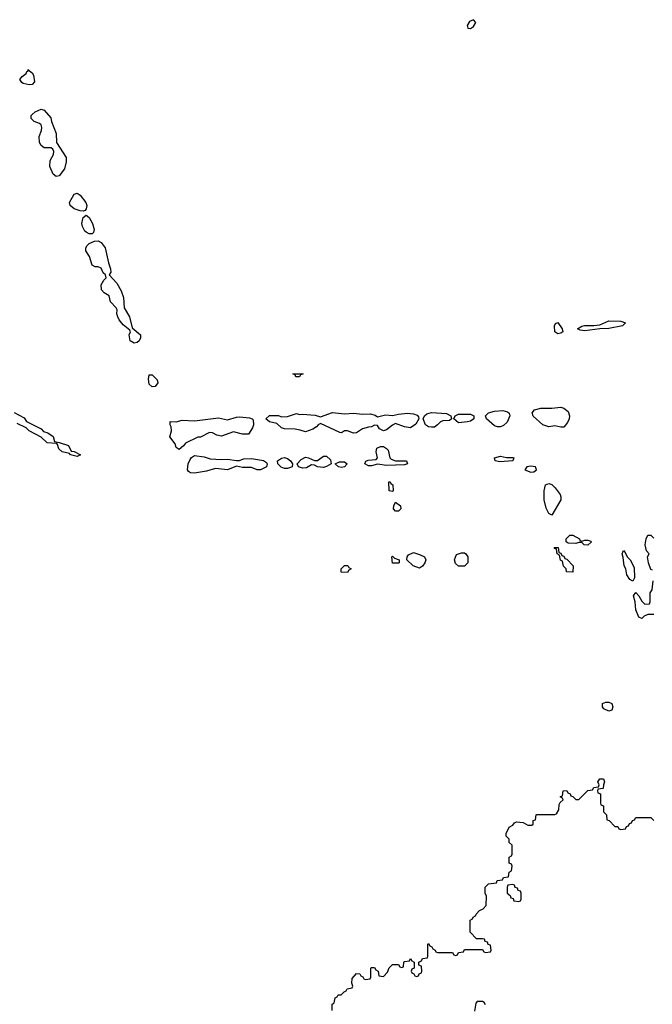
# Model space of a CAD drawing. Header units: inches. Extents: x 2769577 to 2880010, y 685631 to 825129.
# Tile 89 of 155: x 2791647 to 2795860, y 753989 to 760549. Entities that reach past the tile are written whole.
import ezdxf

# ---------------------------------------------------------------- set-up
doc = ezdxf.new("R2010")
doc.units = ezdxf.units.IN
doc.header["$MEASUREMENT"] = 0
doc.layers.add('C7795', color=7, linetype='Continuous')
doc.layers.add('C7796', color=7, linetype='Continuous')

msp = doc.modelspace()

# ---------------------------------------------------------------- linework, layer by layer
at = {"layer": 'C7795', "color": 4}
for points, elevation in [([(2791890, 759503.7), (2791870, 759519.3), (2791847.8, 759570), (2791849.6, 759610), (2791872, 759650), (2791874.5, 759670), (2791867.2, 759687.2), (2791856.2, 759696.2), (2791810, 759695.1), (2791790, 759711.8), (2791779.1, 759730), (2791776.9, 759770), (2791791.8, 759810), (2791794, 759830), (2791789.5, 759849.5), (2791778, 759858), (2791742.7, 759870), (2791722.6, 759890), (2791723.5, 759910), (2791730, 759918.4), (2791750, 759934.6), (2791790, 759952.7), (2791810, 759945.5), (2791854.6, 759894.6), (2791857.6, 759870), (2791889, 759790), (2791892.4, 759730), (2791956.4, 759630), (2791957.3, 759602.7), (2791944.5, 759555.5), (2791910, 759509.2)], 4), ([(2792070, 759273.2), (2792050, 759276.2), (2792010, 759289.5), (2791982.7, 759310), (2791978, 759330), (2792010, 759386), (2792030, 759394), (2792050, 759378.8), (2792087.7, 759330), (2792094.8, 759310), (2792090, 759288), (2792082, 759278)], 4), ([(2792130, 759122), (2792110, 759122.7), (2792090, 759132.7), (2792081, 759141), (2792066, 759170), (2792060.9, 759190), (2792069.5, 759230.5), (2792090, 759246), (2792110, 759231), (2792132.4, 759190), (2792142, 759150), (2792138, 759130)], 4), ([(2792410, 758392.7), (2792383.7, 758410), (2792376, 758450), (2792384, 758470), (2792380.4, 758480.4), (2792336.6, 758516.6), (2792310, 758549), (2792299.5, 758570), (2792294.5, 758590), (2792295.1, 758615.1), (2792289.3, 758630), (2792252.3, 758670), (2792242.7, 758710), (2792209.4, 758730), (2792192, 758750), (2792190, 758782), (2792206.8, 758813.2), (2792222, 758830), (2792218, 758850), (2792203.3, 758863.3), (2792190, 758893.2), (2792170, 758902), (2792150, 758902.9), (2792130, 758912.7), (2792111.3, 758971.3), (2792086.3, 759010), (2792086.3, 759030), (2792095.3, 759044.7), (2792110, 759057.3), (2792145.6, 759074.4), (2792170, 759074.8), (2792190, 759064), (2792216, 759030), (2792237.3, 758930), (2792252.7, 758890), (2792253, 758867), (2792242, 758850), (2792293.3, 758793.3), (2792322.5, 758742.5), (2792337.1, 758697.1), (2792342.8, 758630), (2792378, 758570), (2792396, 758496), (2792451.3, 758450), (2792450.8, 758430), (2792442.8, 758410), (2792430, 758397.2)], 4), ([(2795230, 758456.3), (2795211.8, 758470), (2795208, 758510), (2795215.1, 758524.9), (2795230, 758530.4), (2795260.5, 758490), (2795263, 758470), (2795250, 758459.6)], 4), ([(2795410, 758476.2), (2795379.5, 758479.5), (2795361.2, 758490), (2795390, 758507.3), (2795408.2, 758511.8), (2795470, 758510.4), (2795510, 758514.9), (2795570, 758541.6), (2795650, 758539.3), (2795681, 758530), (2795662, 758510), (2795570, 758491.8), (2795510, 758489.6)], 4), ([(2792530, 758103.7), (2792510, 758121.2), (2792505.8, 758154.2), (2792510, 758182), (2792530, 758182.8), (2792562.8, 758150), (2792566.8, 758130), (2792550, 758105.2)], 4), ([(2793510, 758168.7), (2793486, 758170), (2793482, 758182), (2793466, 758190), (2793534, 758190), (2793518, 758182)], 4), ([(2793810, 757923), (2793870, 757928.2), (2793930, 757920.5), (2793982, 757922), (2794013.7, 757913.7), (2794030, 757902), (2794083.2, 757916.8), (2794130, 757911), (2794170, 757921), (2794230, 757927.7), (2794270, 757924), (2794293.7, 757913.7), (2794302, 757902), (2794306, 757890), (2794285.5, 757854.5), (2794250, 757829.3), (2794210, 757837.2), (2794150, 757858), (2794130, 757848), (2794090, 757815.3), (2794070, 757808.7), (2794043.1, 757823.1), (2794030, 757846), (2794010, 757848), (2793990, 757835.3), (2793970, 757834), (2793930, 757822), (2793890, 757795.3), (2793870, 757794), (2793830, 757809.2), (2793810, 757809), (2793790, 757797.2), (2793778, 757798), (2793650, 757858), (2793634, 757850), (2793623.6, 757836.4), (2793599.8, 757820.2), (2793550, 757802), (2793514.6, 757814.6), (2793480.4, 757820.4), (2793410, 757822), (2793390, 757828.7), (2793359, 757859), (2793310, 757868.7), (2793286, 757890), (2793310, 757911.3), (2793370, 757911), (2793390, 757902), (2793430, 757906), (2793490, 757924.7), (2793510, 757918), (2793530, 757921), (2793614.8, 757914.8), (2793650, 757902), (2793730, 757930.8)], 4), ([(2794390, 757833.2), (2794370, 757837.2), (2794350, 757849), (2794334, 757890), (2794342, 757910), (2794358, 757922), (2794390, 757932.7), (2794490, 757924.7), (2794518, 757910), (2794522, 757890), (2794510, 757878), (2794464.5, 757875.5), (2794450, 757869), (2794430, 757848.7), (2794410, 757833.2)], 4), ([(2794570, 757862), (2794538, 757890), (2794548, 757910), (2794570, 757921), (2794650, 757921), (2794672, 757910), (2794672, 757890), (2794650, 757874), (2794630, 757868.7)], 4), ([(2794830, 757837.2), (2794810, 757844), (2794755.3, 757890), (2794748, 757910), (2794768, 757930), (2794810, 757940.7), (2794865.2, 757945.2), (2794896.3, 757936.3), (2794906.8, 757926.8), (2794911, 757910), (2794893.2, 757866.8), (2794870, 757845.2), (2794850, 757837.2)], 4), ([(2795250, 757833.2), (2795210, 757844), (2795170, 757837.2), (2795130, 757849.3), (2795066.8, 757906.8), (2795059, 757930), (2795075.3, 757950), (2795118.3, 757961.7), (2795190, 757960.5), (2795250, 757966.7), (2795270, 757961.3), (2795298.7, 757938.7), (2795308.5, 757910), (2795306, 757890), (2795295.6, 757864.4), (2795270, 757833.2)], 4), ([(2793130, 757788), (2793070, 757802), (2792990, 757774), (2792960.2, 757780.2), (2792930, 757795.3), (2792910, 757798), (2792850, 757768), (2792832.7, 757767.3), (2792750, 757728), (2792738, 757710), (2792710, 757686), (2792690, 757698), (2792682.5, 757722.5), (2792646.6, 757770), (2792658, 757810), (2792656, 757836), (2792649.3, 757850), (2792650, 757871), (2792690, 757870.7), (2792730, 757880.5), (2792810, 757876.3), (2792970, 757897.1), (2793030, 757882.8), (2793090, 757900.7), (2793110, 757902), (2793176.3, 757896.3), (2793194, 757890), (2793202, 757882), (2793204.7, 757850), (2793198, 757830), (2793170, 757788)], 4), ([(2794090, 757577.6), (2794030, 757587.3), (2793990, 757576.2), (2793970, 757577), (2793945.2, 757590), (2793953.2, 757606.8), (2793966.6, 757613.4), (2794020.4, 757619.6), (2794028.7, 757630), (2794021.2, 757670), (2794026, 757694), (2794050, 757704.7), (2794070, 757704.7), (2794090, 757692), (2794099.8, 757679.8), (2794111, 757630), (2794121.6, 757621.6), (2794150, 757610.6), (2794222, 757610), (2794230, 757589.6), (2794210, 757583.6)], 4), ([(2792990, 757618), (2793030, 757621), (2793090, 757612), (2793110, 757612), (2793136.4, 757623.6), (2793190, 757624.7), (2793270, 757611), (2793290, 757598), (2793294.8, 757590), (2793290.3, 757569.7), (2793250, 757549.6), (2793228, 757550), (2793190, 757565.1), (2793130, 757564.5), (2793090, 757575.3), (2793030, 757549.6), (2792950, 757559.3), (2792890, 757542), (2792810, 757527.6), (2792784, 757530), (2792770, 757539.3), (2792764.2, 757550), (2792769.7, 757590.3), (2792782.4, 757617.6), (2792790, 757631.3), (2792810, 757646), (2792875.3, 757635.3), (2792916.4, 757623.6)], 4), ([(2793430, 757557.6), (2793410, 757558), (2793387.3, 757567.3), (2793365.2, 757590), (2793364, 757610), (2793390, 757626.8), (2793410, 757631), (2793430, 757626), (2793450.8, 757610.8), (2793464.7, 757590), (2793461, 757570), (2793450, 757565.1)], 4), ([(2793670, 757566.3), (2793630, 757569.6), (2793610, 757581.2), (2793590, 757582.7), (2793555.9, 757564.1), (2793530, 757560.5), (2793504, 757570), (2793495.3, 757590), (2793520.7, 757619.3), (2793550, 757634.8), (2793570.7, 757630.7), (2793610, 757611.3), (2793630, 757611.3), (2793670, 757641), (2793690, 757641), (2793716.3, 757616.3), (2793721, 757590), (2793690, 757572.3)], 4), ([(2793790, 757565.1), (2793769.6, 757569.6), (2793748, 757590), (2793776, 757604), (2793810, 757602), (2793826.8, 757590), (2793810, 757569.6)], 4), ([(2794843.6, 757603.6), (2794814, 757610), (2794809.3, 757630), (2794850, 757641.1), (2794890, 757632.2), (2794931.9, 757631.9), (2794938, 757630), (2794930, 757609.7)], 4), ([(2795050, 757573.3), (2795024.7, 757570), (2795011.3, 757550), (2795050, 757534), (2795070, 757536), (2795088.7, 757550), (2795082, 757570)], 8), ([(2794130, 757406), (2794108, 757410), (2794106, 757470), (2794114, 757470), (2794118, 757458), (2794132, 757450), (2794134, 757410)], 4), ([(2795190, 757248), (2795170, 757258), (2795153.6, 757293.6), (2795139, 757350), (2795139, 757410), (2795149, 757450), (2795170, 757458), (2795190, 757452), (2795212, 757430), (2795245.4, 757385.4), (2795251.3, 757370), (2795251, 757350)], 4), ([(2794150, 757275.3), (2794135.3, 757290), (2794138, 757310), (2794150, 757334), (2794182, 757310), (2794184.7, 757290), (2794170, 757275.3)], 4), ([(2795390, 757074), (2795410, 757082), (2795430, 757082), (2795450, 757074), (2795454, 757070), (2795430, 757048.7), (2795406, 757050), (2795390, 757066), (2795370, 757066), (2795350, 757058), (2795300.4, 757060.4), (2795286, 757070), (2795286, 757090), (2795310, 757114), (2795330, 757114), (2795374, 757090), (2795378, 757078)], 4), ([(2794310, 756895.3), (2794268, 756910), (2794226, 756950), (2794228, 756970), (2794236.4, 756983.6), (2794270, 756998), (2794310, 756986), (2794342, 756970), (2794351.3, 756950), (2794344.7, 756930), (2794330, 756908.7)], 4), ([(2795330, 756868), (2795288, 756870), (2795286, 756890), (2795268.4, 756908.4), (2795262, 756942), (2795248.4, 756948.4), (2795242, 756982), (2795226, 756990), (2795222, 757022), (2795210, 757026), (2795207.3, 757032.7), (2795232.7, 757032.7), (2795238, 756998), (2795250, 756994), (2795258, 756978), (2795270, 756974), (2795278, 756958), (2795290, 756954), (2795334, 756910)], 4), ([(2795730, 756808), (2795710, 756819), (2795689.6, 756850), (2795682.7, 756890), (2795673.2, 756910), (2795666.6, 756966.6), (2795659, 756990), (2795668, 757012), (2795679.8, 756999.8), (2795692, 756970), (2795712, 756950), (2795739.6, 756899.6), (2795742, 756830)], 4), ([(2794170, 756928), (2794128.9, 756928.9), (2794126, 756970), (2794130, 756974), (2794142, 756962), (2794174, 756950), (2794174, 756930)], 4), ([(2794570, 756908), (2794550, 756926), (2794542, 756950), (2794555.3, 756984.7), (2794590, 756996), (2794610, 756996), (2794618, 756990), (2794631.3, 756970), (2794631.3, 756930), (2794610, 756908)], 4), ([(2793830, 756866), (2793788.4, 756868.4), (2793788, 756890), (2793810, 756912), (2793831.6, 756911.6), (2793838, 756898), (2793854, 756890), (2793838, 756882)], 4), ([(2795570, 755942), (2795536.4, 755956.4), (2795528, 755970), (2795528, 755992), (2795550, 756002), (2795570, 756002), (2795590, 755992), (2795598, 755970), (2795590, 755948.7)], 4), ([(2794930, 754786), (2794898, 754782), (2794894, 754770), (2794894, 754730), (2794912.7, 754712.7), (2794918, 754698), (2794932.7, 754692.7), (2794938, 754678), (2794970, 754674), (2794982, 754678), (2794986, 754690), (2794986, 754730), (2794982, 754742), (2794967.3, 754747.3), (2794962, 754762), (2794947.3, 754767.3), (2794942, 754782)], 4)]:
    msp.add_lwpolyline(points, close=True, dxfattribs=dict(at, elevation=elevation))
at = {"layer": 'C7795', "color": 4, "elevation": 4}
for points in [[(2791610, 757932), (2791676.9, 757896.9), (2791691.6, 757871.6), (2791790, 757822), (2791804.7, 757804.7), (2791835.3, 757795.3), (2791870.8, 757770.8), (2791878, 757738), (2791910, 757732), (2791970.9, 757710.9), (2791990, 757674), (2792010, 757672), (2792052, 757650), (2792030, 757638), (2791986, 757650), (2791978, 757658), (2791930, 757669), (2791908, 757690), (2791898, 757718), (2791890, 757726), (2791830, 757728.7), (2791790, 757768), (2791709.1, 757809.1), (2791688.9, 757828.9), (2791630, 757858)], [(2795862, 756882), (2795850, 756886), (2795834, 756930), (2795828.7, 756970), (2795838, 756990), (2795822, 757010), (2795813.2, 757050), (2795818, 757090), (2795830, 757114), (2795850, 757114), (2795870, 757094)], [(2795870, 756586.6), (2795830, 756586), (2795805.2, 756574.8), (2795790, 756559), (2795770, 756569), (2795750, 756618), (2795746, 756670), (2795734, 756710), (2795750, 756732), (2795771.1, 756711.1), (2795790, 756674), (2795810, 756654), (2795842, 756658), (2795846, 756670), (2795846, 756730), (2795858, 756750), (2795866, 756810)], [(2793728.4, 753948.4), (2793728, 753990), (2793742, 753998), (2793747.3, 754032.7), (2793762, 754038), (2793768.4, 754051.6), (2793787.3, 754052.7), (2793807.3, 754072.7), (2793822, 754078), (2793827.3, 754092.7), (2793862, 754098), (2793866, 754110), (2793858, 754130), (2793860.4, 754159.6), (2793890, 754194), (2793912.7, 754192.7), (2793918, 754178), (2793932.7, 754172.7), (2793938, 754158), (2793950, 754154), (2793982, 754158), (2793986, 754170), (2793986, 754230), (2793990, 754234), (2794010, 754234), (2794018, 754218), (2794034, 754210), (2794038, 754178), (2794070, 754174), (2794096.4, 754203.6), (2794107.3, 754232.7), (2794130, 754254), (2794170, 754254), (2794178, 754238), (2794190, 754234), (2794202, 754238), (2794206, 754270), (2794210, 754274), (2794242, 754278), (2794250, 754294), (2794258, 754278), (2794274, 754270), (2794274, 754230), (2794258, 754222), (2794254, 754210), (2794258, 754198), (2794272.7, 754192.7), (2794278, 754178), (2794290, 754174), (2794302, 754178), (2794307.3, 754192.7), (2794322, 754198), (2794326, 754210), (2794322, 754242), (2794306, 754250), (2794306, 754270), (2794322, 754278), (2794330, 754294), (2794362, 754298), (2794366, 754310), (2794366, 754390), (2794370, 754394), (2794378, 754378), (2794392.7, 754372.7), (2794398, 754358), (2794414, 754350), (2794418, 754338), (2794430, 754334), (2794530, 754334), (2794538, 754318), (2794550, 754314), (2794562, 754318), (2794570, 754334), (2794602, 754338), (2794610, 754354), (2794730, 754354), (2794738, 754338), (2794750, 754334), (2794782, 754338), (2794786, 754350), (2794782, 754382), (2794767.3, 754387.3), (2794762, 754402), (2794747.3, 754407.3), (2794742, 754422), (2794730, 754426), (2794690, 754426), (2794646, 754470), (2794646, 754550), (2794662, 754558), (2794666, 754570), (2794682, 754578), (2794686, 754590), (2794710, 754614), (2794734.6, 754625.4), (2794752.9, 754647.1), (2794755.3, 754710), (2794746, 754730), (2794746, 754770), (2794768.4, 754791.6), (2794822, 754798), (2794827.3, 754812.7), (2794862, 754818), (2794870, 754834), (2794902, 754838), (2794906, 754870), (2794922, 754878), (2794926, 754910), (2794922, 754922), (2794906, 754930), (2794906, 754970), (2794922, 754978), (2794926, 754990), (2794926, 755050), (2794907.3, 755067.3), (2794906, 755090), (2794886, 755110), (2794886, 755130), (2794896.4, 755143.6), (2794906, 755170), (2794930, 755182), (2794943.1, 755196.9), (2794956.4, 755203.6), (2794999.6, 755199.6), (2795030, 755182), (2795058, 755182), (2795066, 755190), (2795067.3, 755212.7), (2795082, 755218), (2795086, 755250), (2795090, 755254), (2795210, 755254), (2795222, 755258), (2795236.4, 755283.6), (2795240.4, 755319.6), (2795247.3, 755332.7), (2795266, 755350), (2795262, 755362), (2795246, 755370), (2795262, 755378), (2795266, 755410), (2795290, 755414), (2795298, 755398), (2795314, 755390), (2795318, 755378), (2795330, 755374), (2795350, 755354), (2795370, 755354), (2795430, 755414), (2795462, 755418), (2795470, 755434), (2795502, 755438), (2795506, 755450), (2795498, 755470), (2795510, 755492), (2795534, 755490), (2795542, 755470), (2795534, 755450), (2795532.7, 755427.3), (2795498, 755422), (2795494, 755410), (2795498, 755398), (2795514, 755390), (2795514, 755330), (2795518, 755318), (2795534, 755310), (2795534, 755270), (2795554, 755250), (2795558, 755218), (2795572.7, 755212.7), (2795610, 755174), (2795630, 755174), (2795638, 755158), (2795650, 755154), (2795682, 755158), (2795687.3, 755172.7), (2795702, 755178), (2795707.3, 755192.7), (2795722, 755198), (2795727.3, 755212.7), (2795742, 755218), (2795750, 755234), (2795850, 755234), (2795870, 755214)], [(2794750, 753986), (2794740.4, 754000.4), (2794730, 754008), (2794692.7, 754007.3), (2794683.6, 753996.4), (2794676, 753944)]]:
    msp.add_lwpolyline(points, dxfattribs=at)
at = {"layer": 'C7796', "color": 4}
for points, elevation in [([(2794670, 760549), (2794643.4, 760536.6), (2794626, 760510), (2794632, 760492), (2794650, 760491.3), (2794670, 760504.7), (2794685.2, 760530)], 8), ([(2791710, 760115.4), (2791670, 760124.7), (2791660.9, 760130), (2791647.8, 760150), (2791662.7, 760170), (2791689.2, 760190), (2791695.3, 760204.7), (2791706, 760210), (2791702, 760218), (2791730, 760196), (2791738.3, 760178.3), (2791744.7, 760135.3), (2791730, 760117.6)], 4)]:
    msp.add_lwpolyline(points, close=True, dxfattribs=dict(at, elevation=elevation))

doc.saveas('drawing.dxf')
